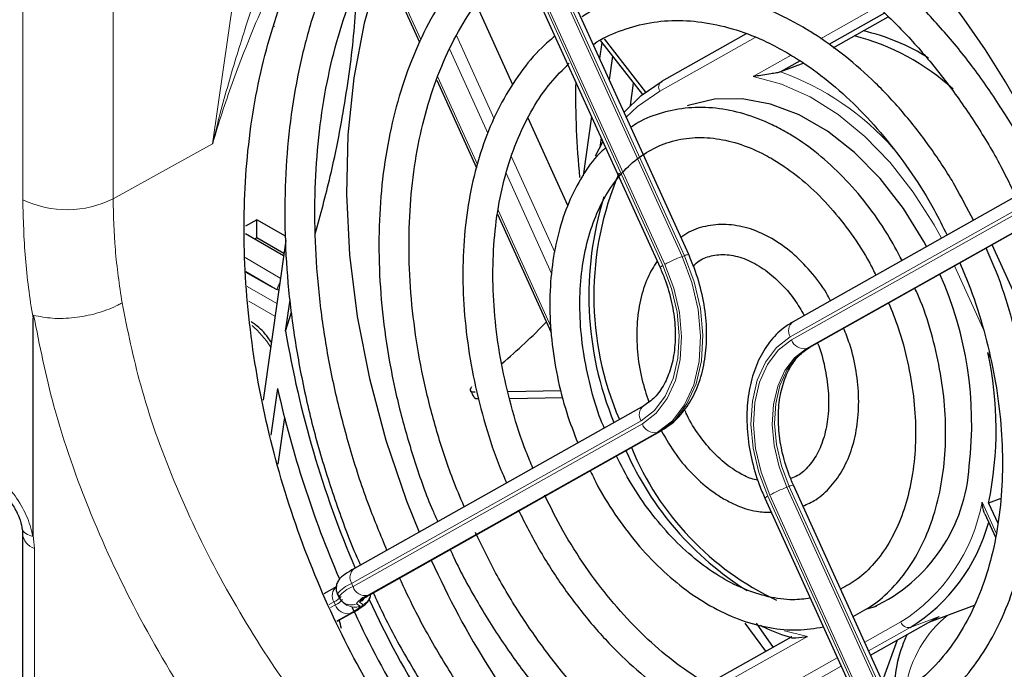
# Paper-space layout 'Blatt4' of a CAD drawing. Header units: millimetres. Extents: x 5 to 418, y 2 to 292.
# Tile 42 of 59: x 111 to 134, y 186 to 202. Entities that reach past the tile are written whole.
import ezdxf

# ---------------------------------------------------------------- set-up
doc = ezdxf.new("R2010")
doc.units = ezdxf.units.MM

psp = doc.layouts.new('Blatt4')

# ---------------------------------------------------------------- linework, layer by layer
at = {"color": 7, "linetype": 'Continuous', "lineweight": 18}
for p, q in [((115.295, 199.067), (117.407, 213.762)), ((110.749, 197.729), (110.749, 211.167)), ((112.913, 211.194), (112.913, 197.753)), ((121.671, 207.075), (126.536, 196.371)), ((126.591, 196.392), (121.713, 207.126)), ((121.213, 206.86), (126.078, 196.156)), ((126.125, 196.182), (121.26, 206.887)), ((119.226, 203.877), (120.277, 201.563)), ((129.853, 201.586), (131.21, 202.349)), ((121.131, 201.665), (122.04, 199.665)), ((128.284, 201.616), (126, 200.332)), ((121.884, 199.325), (120.974, 201.329)), ((128.239, 200.679), (129.147, 201.189)), ((120.684, 200.667), (121.637, 198.572)), ((112.913, 197.753), (115.295, 199.067)), ((122.453, 198.758), (123.49, 196.474)), ((123.412, 195.965), (122.321, 198.364)), ((135.552, 198.063), (129.127, 194.45)), ((129.16, 194.377), (135.583, 197.989)), ((135.722, 197.66), (129.515, 194.169)), ((129.57, 194.19), (135.726, 197.651)), ((122.13, 197.485), (123.397, 194.698)), ((116.071, 196.345), (116.916, 195.857)), ((126.591, 196.392), (126.536, 196.371)), ((116.804, 195.598), (116.088, 196.012)), ((133.749, 194.643), (133.063, 196.152)), ((116.126, 195.653), (116.83, 195.246)), ((116.787, 194.944), (116.163, 195.305)), ((129.57, 194.19), (129.515, 194.169)), ((125.553, 192.44), (118.624, 188.544)), ((118.657, 188.471), (125.586, 192.367)), ((125.94, 192.16), (119.012, 188.264)), ((119.048, 188.273), (125.996, 192.18)), ((125.996, 192.18), (125.94, 192.16)), ((129.101, 190.87), (129.045, 190.849)), ((129.045, 190.849), (133.91, 180.145)), ((133.979, 180.136), (129.101, 190.87)), ((128.587, 190.634), (133.452, 179.93)), ((133.499, 179.956), (128.634, 190.661)), ((133.719, 190.49), (134.062, 189.735)), ((111.027, 189.385), (111.027, 185.189)), ((118.624, 188.544), (118.657, 188.471)), ((118.201, 188.11), (118.083, 188.044)), ((118.118, 187.972), (118.234, 188.037)), ((118.234, 188.037), (118.201, 188.11)), ((118.741, 188.062), (118.825, 188.006)), ((118.895, 188.041), (118.811, 188.097)), ((118.588, 187.83), (118.271, 187.651)), ((118.275, 187.643), (118.625, 187.84)), ((132.693, 187.754), (131.997, 187.495)), ((130.912, 187.139), (131.775, 187.625)), ((131.997, 187.495), (131.004, 186.937)), ((129.536, 187.277), (127.339, 186.042)), ((128.99, 187.415), (129.536, 187.277)), ((128.238, 185.636), (130.253, 186.769)), ((130.345, 186.566), (128.535, 185.548))]:
    psp.add_line(p, q, dxfattribs=at)
at = {"color": 7, "linetype": 'Continuous', "lineweight": 25}
for p, q in [((126.695, 196.418), (121.816, 207.153)), ((121.144, 206.811), (126.009, 196.107)), ((119.194, 203.822), (120.247, 201.504)), ((122.484, 200.48), (121.602, 202.42)), ((131.387, 202.195), (130.052, 201.444)), ((130.156, 201.37), (131.475, 202.112)), ((128.072, 201.699), (126.042, 200.558)), ((124.615, 201.497), (124.561, 201.113)), ((124.584, 201.536), (125.59, 200.248)), ((124.67, 201.579), (125.664, 200.306)), ((124.874, 201.165), (124.794, 200.6)), ((129.363, 201.056), (128.89, 200.79)), ((129.449, 200.998), (128.89, 200.79)), ((120.66, 200.596), (121.613, 198.498)), ((125.3, 199.987), (125.376, 200.522)), ((124.365, 199.725), (124.164, 198.303)), ((123.797, 197.591), (122.847, 199.68)), ((124.466, 198.784), (124.641, 199.117)), ((124.598, 199.211), (124.566, 198.982)), ((135.442, 198.325), (129.193, 194.811)), ((129.595, 194.202), (135.727, 197.649)), ((122.119, 197.386), (123.404, 194.557)), ((116.355, 197.251), (116.085, 197.095)), ((117.038, 196.857), (116.355, 197.251)), ((116.355, 196.819), (116.355, 197.251)), ((116.082, 196.919), (116.992, 196.394)), ((116.355, 196.819), (116.305, 196.79)), ((117, 196.447), (116.355, 196.819)), ((117.044, 196.758), (116.503, 192.933)), ((136.18, 191.768), (133.959, 196.655)), ((116.089, 196.001), (116.695, 195.651)), ((117.043, 194.588), (117.149, 195.337)), ((117.043, 194.588), (117.185, 195.038)), ((110.995, 189.699), (110.995, 194.9)), ((129.57, 194.19), (129.595, 194.202)), ((133.913, 193.958), (133.859, 194.077)), ((116.849, 193.213), (116.691, 192.099)), ((122.368, 193.145), (123.637, 193.167)), ((122.409, 192.974), (123.681, 192.996)), ((125.618, 192.802), (118.69, 188.906)), ((117.015, 192.522), (116.857, 191.405)), ((119.073, 188.285), (126.021, 192.192)), ((126.021, 192.192), (125.996, 192.18)), ((134.083, 180.162), (129.204, 190.897)), ((128.519, 190.585), (133.384, 179.881)), ((134.17, 190.58), (133.875, 190.47)), ((133.875, 190.47), (134.095, 189.987)), ((133.787, 190.214), (134.043, 189.652)), ((110.744, 189.738), (110.744, 185.538)), ((118.267, 188.472), (117.961, 188.3)), ((118.281, 188.296), (118.314, 188.224)), ((118.318, 188.219), (118.314, 188.224)), ((119.073, 188.285), (119.048, 188.273)), ((118.433, 188.085), (118.518, 188.029)), ((130.963, 187.94), (131.189, 188.007)), ((132.471, 187.629), (133.537, 188.026)), ((118.276, 187.641), (118.649, 187.851)), ((118.649, 187.851), (118.625, 187.84)), ((131.052, 186.831), (132.693, 187.754)), ((128.545, 186.923), (128.048, 187.598)), ((128.314, 187.596), (128.714, 187.018)), ((129.151, 187.264), (127.16, 186.144)), ((131.336, 186.205), (131.697, 187.194))]:
    psp.add_line(p, q, dxfattribs=at)
at = {"color": 7, "linetype": 'Continuous', "lineweight": 25, "flags": 128}
for points in [[(119.367, 203.441), (119.278, 203.189), (118.924, 201.958), (118.675, 200.651), (118.533, 199.282), (118.5, 197.863), (118.576, 196.409), (118.76, 194.934), (119.051, 193.453), (119.445, 191.979), (119.939, 190.527), (120.238, 189.776)], [(125.147, 199.824), (125.56, 200.223), (126.057, 200.565)], [(132.393, 196.611), (132.329, 196.729), (131.836, 197.524), (131.278, 198.239), (130.667, 198.859), (130.016, 199.37), (129.339, 199.76), (128.653, 200.021), (127.972, 200.148), (127.311, 200.136), (126.685, 199.987), (126.656, 199.977)], [(116.695, 195.651), (116.816, 195.593), (116.876, 195.572)]]:
    psp.add_lwpolyline(points, dxfattribs=at)
at = {"color": 7, "linetype": 'Continuous', "lineweight": 18, "flags": 128}
for points in [[(132.747, 196.81), (132.571, 197.131), (132.073, 197.912), (131.517, 198.622), (130.912, 199.245), (130.27, 199.771), (129.602, 200.19), (128.921, 200.495), (128.239, 200.679)], [(126, 200.332), (125.469, 199.959), (125.201, 199.705)], [(125.586, 192.367), (125.914, 192.62), (126.182, 192.97), (126.377, 193.404), (126.494, 193.906), (126.526, 194.457), (126.474, 195.035), (126.338, 195.617), (126.125, 196.182)], [(126.536, 196.371), (126.771, 195.747), (126.921, 195.104), (126.978, 194.466), (126.943, 193.859), (126.814, 193.304), (126.598, 192.825), (126.303, 192.438), (125.94, 192.16)], [(125.996, 192.18), (126.359, 192.459), (126.654, 192.845), (126.87, 193.325), (126.998, 193.879), (127.034, 194.487), (126.976, 195.125), (126.827, 195.768), (126.591, 196.392)], [(126.078, 196.156), (126.286, 195.605), (126.418, 195.038), (126.469, 194.475), (126.437, 193.939), (126.324, 193.45), (126.133, 193.027), (125.873, 192.686), (125.553, 192.44)], [(129.127, 194.45), (128.798, 194.197), (128.531, 193.847), (128.335, 193.412), (128.219, 192.91), (128.186, 192.36), (128.239, 191.782), (128.374, 191.199), (128.587, 190.634)], [(128.634, 190.661), (128.427, 191.211), (128.295, 191.779), (128.244, 192.341), (128.275, 192.878), (128.389, 193.367), (128.579, 193.79), (128.84, 194.131), (129.16, 194.377)], [(129.515, 194.169), (129.228, 193.95), (128.996, 193.645), (128.826, 193.267), (128.724, 192.83), (128.696, 192.351), (128.742, 191.848), (128.86, 191.341), (129.045, 190.849)], [(129.101, 190.87), (128.915, 191.362), (128.798, 191.869), (128.752, 192.372), (128.78, 192.851), (128.881, 193.288), (129.052, 193.666), (129.284, 193.97), (129.57, 194.19)], [(118.825, 188.006), (118.829, 187.999), (118.823, 187.986), (118.807, 187.97), (118.781, 187.949), (118.746, 187.925), (118.732, 187.916)]]:
    psp.add_lwpolyline(points, dxfattribs=at)
at = {"color": 7, "linetype": 'Continuous', "lineweight": 25}
for centre, radius, start, end in [((129.241, 196.197), 5.64, 47.8024, 75.4007), ((129.748, 196.867), 5.034, 57.7018, 77.0692), ((143.585, 200.194), 19.598, 178.9553, 185.6473), ((131.865, 195.428), 7.442, 156.7569, 203.395), ((132.277, 195.435), 7.973, 162.7432, 202.3742), ((124.736, 192.383), 8.736, 353.3155, 24.1215), ((113.572, 204.156), 13.483, 309.9009, 316.1151), ((141.647, 198.728), 24.95, 189.5521, 203.1627), ((125.377, 192.235), 8.679, 348.266, 12.2477), ((142.336, 198.981), 26.132, 192.7518, 203.2704), ((132.104, 194.784), 7.558, 203.8648, 237.9778), ((131.764, 194.455), 6.969, 202.4086, 244.8291), ((129.422, 191.6), 3.998, 295.1207, 356.6443), ((129.752, 191.133), 4.275, 301.6806, 344.8359), ((139.991, 197.89), 21.351, 204.2967, 220.0085), ((140.287, 197.991), 23.407, 204.8198, 219.3611), ((117.325, 190.108), 2.606, 299.0157, 302.7049), ((141.106, 198.355), 24.753, 204.7722, 216.4497), ((116.087, 186.953), 2.351, 12.7203, 17.7328)]:
    psp.add_arc(centre, radius, start, end, dxfattribs=at)
at = {"color": 7, "linetype": 'Continuous', "lineweight": 18}
for centre, radius, start, end in [((126.717, 194.667), 6.498, 41.2463, 70.4565), ((126.145, 200.422), 0.171, 127.3722, 211.9688), ((111.806, 199.982), 2.489, 244.8828, 296.4231), ((126.695, 196.205), 0.213, 89.9996, 118.9703), ((127.744, 193.197), 3.397, 110.8453, 118.4749), ((126.13, 196.012), 0.154, 109.8706, 141.8219), ((117.15, 195.557), 0.308, 144.4457, 175.0696), ((129.359, 194.594), 0.273, 127.3722, 211.9688), ((129.456, 194.476), 0.312, 198.4359, 280.9064), ((125.784, 192.584), 0.273, 127.3722, 211.9688), ((125.881, 192.466), 0.312, 198.4359, 280.9064), ((130.254, 187.675), 3.397, 110.8453, 118.4749), ((129.195, 190.72), 0.177, 86.928, 122.0418), ((128.64, 190.49), 0.154, 109.8706, 141.8219), ((129.469, 191.281), 4.323, 302.2485, 349.4652), ((111.154, 189.778), 0.413, 185.5784, 252.0969), ((118.856, 188.689), 0.273, 127.3722, 211.9688), ((118.432, 188.255), 0.273, 127.3722, 211.9688), ((118.885, 187.822), 0.768, 109.8706, 141.8219), ((118.918, 187.749), 0.768, 109.8706, 141.8219), ((118.953, 188.57), 0.312, 198.4359, 280.9064), ((118.07, 188.471), 0.384, 289.8706, 321.8219), ((118.103, 188.398), 0.384, 289.8706, 321.8219), ((119.166, 187.774), 0.513, 107.5033, 145.9195), ((119.183, 187.845), 0.449, 107.5033, 145.9195), ((118.677, 188.388), 0.321, 294.6707, 320.5654), ((118.761, 188.333), 0.321, 294.6761, 351.1508), ((118.529, 188.136), 0.312, 198.4359, 280.9064), ((118.608, 188.351), 0.318, 236.0655, 294.7212), ((118.692, 188.296), 0.318, 236.7613, 294.7207), ((118.47, 188.329), 0.513, 287.5033, 325.9195), ((134.617, 185.631), 2.756, 128.4562, 170.7441), ((131.96, 187.686), 0.195, 198.4359, 280.9064)]:
    psp.add_arc(centre, radius, start, end, dxfattribs=at)
at = {"color": 7, "linetype": 'Continuous', "lineweight": 25}
psp.add_ellipse((126.386, 192.962), major_axis=(-5.205, 14.733), ratio=0.666548, start_param=3.779944, end_param=5.691905, dxfattribs=at)
at = {"color": 7, "linetype": 'Continuous', "lineweight": 18}
psp.add_ellipse((115.971, 193.6), major_axis=(-0.8, 1.386), ratio=0.578674, start_param=4.819204, end_param=5.260827, dxfattribs=at)
at = {"color": 7, "linetype": 'Continuous', "lineweight": 25}
for points, knots in [([(125.093, 179.724), (125.037, 179.757), (124.754, 179.923), (124.024, 180.392), (122.92, 181.249), (121.535, 182.594), (120.127, 184.323), (118.8, 186.436), (117.693, 188.754), (116.849, 191.182), (116.281, 193.698), (116.016, 196.199), (116.063, 198.649), (116.425, 200.938), (117.099, 203.034), (118.062, 204.823), (119.232, 206.269), (120.169, 206.898), (120.614, 207.197)], [0, 0, 0, 0, 0.00666, 0.033311, 0.086696, 0.140978, 0.210888, 0.282824, 0.35284, 0.424829, 0.495875, 0.568926, 0.640947, 0.715027, 0.787542, 0.862171, 0.934463, 1, 1, 1, 1]), ([(121.051, 207.098), (120.808, 206.909), (120.309, 206.521), (119.636, 205.802), (119.018, 204.981), (118.476, 204.064), (118.014, 203.061), (117.636, 201.98), (117.344, 200.831), (117.142, 199.622), (117.031, 198.364), (117.012, 197.067), (117.084, 195.743), (117.248, 194.403), (117.501, 193.056), (117.84, 191.714), (118.271, 190.393), (118.607, 189.481), (118.819, 189.025), (118.836, 188.988)], [0, 0, 0, 0, 0.059, 0.12078, 0.182729, 0.24485, 0.30712, 0.369503, 0.43196, 0.494462, 0.556983, 0.619507, 0.682023, 0.744531, 0.807029, 0.869519, 0.932006, 0.994492, 1, 1, 1, 1]), ([(119.469, 189.344), (119.322, 189.696), (119.001, 190.466), (118.601, 191.69), (118.253, 192.994), (117.993, 194.305), (117.82, 195.611), (117.737, 196.899), (117.743, 198.159), (117.839, 199.38), (118.022, 200.551), (118.293, 201.661), (118.647, 202.702), (119.081, 203.665), (119.591, 204.542), (120.175, 205.322), (120.755, 205.949), (121.164, 206.265), (121.333, 206.397)], [0, 0, 0, 0, 0.054301, 0.11863, 0.182953, 0.247266, 0.311563, 0.375842, 0.440099, 0.504334, 0.568551, 0.632759, 0.696968, 0.761201, 0.825492, 0.889886, 0.954438, 1, 1, 1, 1]), ([(122.328, 204.206), (122.16, 204.072), (121.765, 203.758), (121.22, 203.14), (120.689, 202.38), (120.236, 201.525), (119.865, 200.589), (119.581, 199.58), (119.385, 198.51), (119.281, 197.389), (119.268, 196.23), (119.348, 195.045), (119.519, 193.847), (119.777, 192.646), (120.128, 191.459), (120.434, 190.582), (120.645, 190.117), (120.686, 190.028)], [0, 0, 0, 0, 0.052547, 0.123292, 0.194307, 0.26559, 0.337093, 0.408749, 0.480496, 0.552287, 0.624086, 0.695875, 0.767651, 0.839413, 0.911166, 0.982916, 1, 1, 1, 1]), ([(135.156, 198.164), (135.103, 198.279), (134.878, 198.767), (134.405, 199.582), (133.745, 200.593), (133.021, 201.53), (132.246, 202.387), (131.427, 203.151), (130.593, 203.81), (130.023, 204.16), (129.748, 204.329)], [0, 0, 0, 0, 0.042112, 0.180146, 0.318221, 0.456349, 0.594538, 0.73279, 0.871093, 1, 1, 1, 1]), ([(121.319, 190.384), (121.226, 190.603), (120.976, 191.191), (120.655, 192.181), (120.354, 193.338), (120.142, 194.499), (120.018, 195.651), (119.983, 196.78), (120.038, 197.875), (120.18, 198.922), (120.409, 199.911), (120.722, 200.83), (121.113, 201.671), (121.581, 202.421), (122.085, 203.054), (122.461, 203.382), (122.634, 203.533)], [0, 0, 0, 0, 0.0442792, 0.1187035, 0.1931189, 0.2675147, 0.3418826, 0.4162162, 0.4905127, 0.5647748, 0.6390151, 0.7132523, 0.7875241, 0.8618945, 0.9364521, 1, 1, 1, 1]), ([(129.388, 203.706), (129.534, 203.619), (129.958, 203.365), (130.648, 202.861), (131.444, 202.167), (132.203, 201.377), (132.918, 200.503), (133.577, 199.552), (134.12, 198.652), (134.41, 198.052), (134.527, 197.811)], [0, 0, 0, 0, 0.072445, 0.211434, 0.35043, 0.4894, 0.628374, 0.767377, 0.906414, 1, 1, 1, 1]), ([(117.752, 196.911), (117.878, 197.373), (118.177, 198.47), (118.494, 200.172), (118.698, 201.702), (118.73, 202.577), (118.741, 202.868)], [0, 0, 0, 0, 0.225049, 0.535293, 0.845518, 1, 1, 1, 1]), ([(129.402, 201.878), (129.263, 201.955), (128.862, 202.177), (128.187, 202.455), (127.385, 202.67), (126.592, 202.759), (125.82, 202.724), (125.085, 202.56), (124.52, 202.352), (124.224, 202.162), (124.139, 202.107)], [0, 0, 0, 0, 0.0774186, 0.2231024, 0.3685555, 0.5133624, 0.6573143, 0.8003831, 0.9428064, 1, 1, 1, 1]), ([(116.771, 201.875), (116.771, 201.875), (116.771, 201.879), (116.773, 201.883), (116.778, 201.887), (116.78, 201.888)], [0, 0, 0, 0, 0.094987, 0.61349, 1, 1, 1, 1]), ([(124.41, 201.445), (124.416, 201.449), (124.606, 201.593), (125.031, 201.774), (125.68, 201.974), (126.374, 202.04), (127.094, 201.989), (127.828, 201.814), (128.482, 201.561), (128.884, 201.341), (129.042, 201.255)], [0, 0, 0, 0, 0.004436, 0.154336, 0.305295, 0.456468, 0.606844, 0.756075, 0.904284, 1, 1, 1, 1]), ([(133.513, 197.241), (133.369, 197.521), (133.059, 198.122), (132.5, 198.974), (131.865, 199.797), (131.176, 200.537), (130.444, 201.184), (129.845, 201.615), (129.493, 201.824), (129.402, 201.878)], [0, 0, 0, 0, 0.140489, 0.30092, 0.461443, 0.622077, 0.782822, 0.943648, 1, 1, 1, 1]), ([(123.493, 201.644), (123.385, 201.555), (123.081, 201.304), (122.652, 200.776), (122.208, 200.077), (121.847, 199.287), (121.57, 198.42), (121.382, 197.489), (121.286, 196.507), (121.281, 195.486), (121.37, 194.442), (121.548, 193.386), (121.819, 192.338), (122.083, 191.522), (122.282, 191.073), (122.334, 190.955)], [0, 0, 0, 0, 0.04502, 0.127901, 0.211242, 0.295023, 0.379137, 0.463458, 0.547881, 0.632331, 0.716768, 0.801183, 0.885578, 0.969966, 1, 1, 1, 1]), ([(129.042, 201.255), (129.167, 201.179), (129.533, 200.958), (130.129, 200.511), (130.811, 199.883), (131.454, 199.164), (132.046, 198.363), (132.528, 197.601), (132.781, 197.088), (132.881, 196.885)], [0, 0, 0, 0, 0.084177, 0.246151, 0.408141, 0.570095, 0.732073, 0.894106, 1, 1, 1, 1]), ([(122.966, 191.31), (122.911, 191.438), (122.718, 191.884), (122.468, 192.684), (122.221, 193.69), (122.065, 194.698), (121.996, 195.69), (122.016, 196.651), (122.125, 197.568), (122.319, 198.428), (122.596, 199.217), (122.951, 199.923), (123.36, 200.529), (123.68, 200.845), (123.832, 200.996)], [0, 0, 0, 0, 0.035357, 0.123888, 0.2124, 0.300872, 0.389288, 0.477636, 0.565916, 0.654146, 0.742364, 0.830643, 0.91912, 1, 1, 1, 1]), ([(128.89, 200.79), (128.884, 200.788), (128.871, 200.784), (128.838, 200.775), (128.765, 200.76), (128.561, 200.726), (128.387, 200.702), (128.258, 200.682), (128.24, 200.679), (128.239, 200.679)], [0, 0, 0, 0, 0.027867, 0.062395, 0.122986, 0.304057, 0.901497, 0.996787, 1, 1, 1, 1]), ([(129.043, 199.34), (128.926, 199.404), (128.589, 199.588), (128.02, 199.803), (127.347, 199.94), (126.687, 199.951), (126.063, 199.828), (125.599, 199.661), (125.369, 199.501), (125.312, 199.461)], [0, 0, 0, 0, 0.09234, 0.265278, 0.437642, 0.608506, 0.777563, 0.945173, 1, 1, 1, 1]), ([(131.804, 196.28), (131.691, 196.493), (131.436, 196.97), (130.96, 197.641), (130.403, 198.286), (129.808, 198.829), (129.346, 199.161), (129.091, 199.311), (129.043, 199.34)], [0, 0, 0, 0, 0.1620279, 0.3628209, 0.5638464, 0.7651366, 0.9554178, 1, 1, 1, 1]), ([(124.672, 192.269), (124.644, 192.334), (124.505, 192.659), (124.331, 193.275), (124.16, 194.096), (124.082, 194.909), (124.09, 195.694), (124.187, 196.433), (124.367, 197.11), (124.625, 197.71), (124.954, 198.222), (125.346, 198.638), (125.796, 198.949), (126.299, 199.152), (126.846, 199.238), (127.426, 199.202), (128.01, 199.048), (128.432, 198.858), (128.65, 198.735), (128.683, 198.716)], [0, 0, 0, 0, 0.015985, 0.0805161, 0.1450135, 0.2094435, 0.2737828, 0.3380253, 0.402199, 0.466367, 0.5306798, 0.5954199, 0.6609644, 0.7275705, 0.7949529, 0.8619329, 0.9279509, 0.9890738, 1, 1, 1, 1]), ([(124.705, 198.977), (124.634, 198.911), (124.404, 198.696), (124.092, 198.227), (123.773, 197.586), (123.544, 196.863), (123.402, 196.077), (123.354, 195.243), (123.398, 194.379), (123.536, 193.503), (123.744, 192.671), (123.945, 192.151), (124.037, 191.912)], [0, 0, 0, 0, 0.0473685, 0.1530743, 0.2597617, 0.3672686, 0.475287, 0.5835401, 0.6918332, 0.8000945, 0.9083211, 1, 1, 1, 1]), ([(128.683, 198.716), (128.783, 198.655), (129.079, 198.476), (129.558, 198.097), (130.1, 197.554), (130.594, 196.922), (130.957, 196.372), (131.127, 196.022), (131.174, 195.925)], [0, 0, 0, 0, 0.105458, 0.309555, 0.513708, 0.717814, 0.922013, 1, 1, 1, 1]), ([(132.981, 182.586), (133.053, 182.619), (133.381, 182.77), (133.912, 183.155), (134.565, 183.737), (135.147, 184.431), (135.657, 185.219), (136.088, 186.096), (136.436, 187.053), (136.697, 188.079), (136.868, 189.164), (136.948, 190.296), (136.935, 191.463), (136.831, 192.653), (136.636, 193.853), (136.355, 195.053), (135.98, 196.234), (135.68, 197.055), (135.486, 197.465), (135.467, 197.503)], [0, 0, 0, 0, 0.01793, 0.082056, 0.146291, 0.210735, 0.275431, 0.340362, 0.405477, 0.470715, 0.536024, 0.601362, 0.666702, 0.732031, 0.797347, 0.862651, 0.927949, 0.993247, 1, 1, 1, 1]), ([(130.089, 195.315), (130.058, 195.375), (129.924, 195.632), (129.615, 196.027), (129.176, 196.475), (128.689, 196.82), (128.177, 197.051), (127.656, 197.156), (127.156, 197.124), (126.765, 197.01), (126.571, 196.871), (126.51, 196.826)], [0, 0, 0, 0, 0.039011, 0.168942, 0.299309, 0.430141, 0.560971, 0.69065, 0.817757, 0.941855, 1, 1, 1, 1]), ([(134.832, 197.146), (134.945, 196.883), (135.216, 196.253), (135.555, 195.217), (135.857, 194.06), (136.071, 192.899), (136.197, 191.747), (136.233, 190.617), (136.18, 189.522), (136.039, 188.473), (135.812, 187.483), (135.501, 186.562), (135.111, 185.72), (134.646, 184.967), (134.112, 184.306), (133.509, 183.756), (133.03, 183.4), (132.738, 183.266), (132.683, 183.241)], [0, 0, 0, 0, 0.047851, 0.11473, 0.181602, 0.248457, 0.315286, 0.382085, 0.44885, 0.515585, 0.582299, 0.64901, 0.715752, 0.782581, 0.849576, 0.916832, 0.984428, 1, 1, 1, 1]), ([(126.021, 192.192), (126.097, 192.24), (126.306, 192.37), (126.595, 192.671), (126.859, 193.106), (127.04, 193.622), (127.13, 194.201), (127.128, 194.823), (127.03, 195.462), (126.874, 195.999), (126.741, 196.309), (126.695, 196.418)], [0, 0, 0, 0, 0.0690246, 0.188183, 0.3086173, 0.4313785, 0.555888, 0.6811925, 0.8066076, 0.9319994, 1, 1, 1, 1]), ([(126.804, 196.152), (126.851, 196.194), (126.992, 196.318), (127.275, 196.412), (127.652, 196.432), (128.066, 196.323), (128.481, 196.098), (128.875, 195.767), (129.213, 195.386), (129.388, 195.091), (129.463, 194.963)], [0, 0, 0, 0, 0.069266, 0.209507, 0.355898, 0.497245, 0.632946, 0.766357, 0.899277, 1, 1, 1, 1]), ([(131.812, 185.112), (131.828, 185.118), (132.074, 185.219), (132.504, 185.522), (133.086, 186.022), (133.595, 186.637), (134.032, 187.345), (134.388, 188.14), (134.66, 189.01), (134.842, 189.945), (134.933, 190.93), (134.932, 191.953), (134.838, 192.998), (134.655, 194.053), (134.379, 195.101), (134.098, 195.948), (133.883, 196.426), (133.816, 196.575)], [0, 0, 0, 0, 0.005057, 0.077774, 0.150591, 0.223721, 0.297258, 0.371179, 0.445388, 0.519772, 0.594242, 0.668733, 0.743211, 0.817669, 0.892111, 0.966546, 1, 1, 1, 1]), ([(125.938, 196.264), (125.858, 196.134), (125.686, 195.855), (125.526, 195.333), (125.441, 194.735), (125.455, 194.096), (125.549, 193.472), (125.679, 193.078), (125.739, 192.896)], [0, 0, 0, 0, 0.148595, 0.321568, 0.496907, 0.673277, 0.849755, 1, 1, 1, 1]), ([(133.186, 196.22), (133.274, 196.015), (133.498, 195.49), (133.772, 194.61), (134.011, 193.603), (134.161, 192.596), (134.222, 191.606), (134.194, 190.647), (134.078, 189.734), (133.877, 188.88), (133.594, 188.097), (133.233, 187.397), (132.802, 186.786), (132.303, 186.281), (131.875, 185.945), (131.599, 185.819), (131.527, 185.786)], [0, 0, 0, 0, 0.049422, 0.126349, 0.203259, 0.280132, 0.356955, 0.433719, 0.510424, 0.587089, 0.663746, 0.740464, 0.817367, 0.894628, 0.97244, 1, 1, 1, 1]), ([(126.009, 196.107), (126.049, 196.015), (126.164, 195.746), (126.299, 195.275), (126.379, 194.716), (126.372, 194.183), (126.281, 193.703), (126.115, 193.301), (125.892, 192.988), (125.709, 192.863), (125.618, 192.802)], [0, 0, 0, 0, 0.069209, 0.20344, 0.337613, 0.471283, 0.604355, 0.737111, 0.870283, 1, 1, 1, 1]), ([(130.63, 187.759), (130.784, 187.839), (131.123, 188.015), (131.579, 188.421), (131.999, 188.941), (132.342, 189.557), (132.603, 190.254), (132.775, 191.02), (132.856, 191.839), (132.844, 192.694), (132.74, 193.569), (132.541, 194.444), (132.329, 195.133), (132.159, 195.512), (132.112, 195.617)], [0, 0, 0, 0, 0.072127, 0.159379, 0.247158, 0.33574, 0.425074, 0.514926, 0.605046, 0.695247, 0.785431, 0.875584, 0.96572, 1, 1, 1, 1]), ([(131.482, 195.263), (131.562, 195.064), (131.748, 194.603), (131.948, 193.848), (132.09, 193.027), (132.141, 192.221), (132.105, 191.448), (131.983, 190.727), (131.778, 190.072), (131.497, 189.497), (131.147, 189.017), (130.76, 188.643), (130.468, 188.486), (130.333, 188.413)], [0, 0, 0, 0, 0.07102, 0.165284, 0.25948, 0.353565, 0.447512, 0.541323, 0.635062, 0.728836, 0.822928, 0.917807, 1, 1, 1, 1]), ([(111.008, 194.967), (111.007, 194.967), (111.006, 194.967), (111.004, 194.966), (110.999, 194.96), (110.996, 194.938), (110.996, 194.916), (110.995, 194.9)], [0, 0, 0, 0, 0.025395, 0.058858, 0.121012, 0.388355, 1, 1, 1, 1]), ([(116.699, 194.316), (116.674, 194.354), (116.568, 194.518), (116.396, 194.691), (116.251, 194.79), (116.215, 194.815)], [0, 0, 0, 0, 0.1852254, 0.7964425, 1, 1, 1, 1]), ([(129.193, 194.811), (129.116, 194.763), (128.908, 194.633), (128.618, 194.333), (128.354, 193.898), (128.174, 193.381), (128.083, 192.802), (128.086, 192.18), (128.184, 191.541), (128.339, 191.004), (128.472, 190.694), (128.519, 190.585)], [0, 0, 0, 0, 0.069025, 0.188183, 0.308617, 0.431378, 0.555888, 0.681192, 0.806608, 0.931999, 1, 1, 1, 1]), ([(129.431, 190.398), (129.536, 190.445), (129.785, 190.556), (130.113, 190.861), (130.408, 191.278), (130.621, 191.782), (130.747, 192.355), (130.78, 192.979), (130.716, 193.627), (130.591, 194.198), (130.456, 194.531), (130.405, 194.657)], [0, 0, 0, 0, 0.083746, 0.199721, 0.316788, 0.436141, 0.557551, 0.680091, 0.802942, 0.925776, 1, 1, 1, 1]), ([(129.78, 194.305), (129.78, 194.304), (129.863, 194.121), (129.958, 193.728), (130.051, 193.155), (130.048, 192.603), (129.964, 192.105), (129.804, 191.679), (129.578, 191.348), (129.355, 191.138), (129.194, 191.078), (129.138, 191.058)], [0, 0, 0, 0, 0.001054, 0.134309, 0.267334, 0.399859, 0.531777, 0.663328, 0.795153, 0.929192, 1, 1, 1, 1]), ([(129.204, 190.897), (129.165, 190.988), (129.05, 191.257), (128.915, 191.728), (128.835, 192.287), (128.842, 192.82), (128.933, 193.3), (129.099, 193.702), (129.322, 194.015), (129.505, 194.14), (129.595, 194.202)], [0, 0, 0, 0, 0.069209, 0.20344, 0.337613, 0.471283, 0.604355, 0.737111, 0.870283, 1, 1, 1, 1]), ([(121.497, 193.252), (121.482, 193.233), (121.454, 193.196), (121.465, 193.156), (121.509, 193.133), (121.559, 193.132), (121.581, 193.131)], [0, 0, 0, 0, 0.2664741, 0.5329746, 0.7989747, 1, 1, 1, 1]), ([(121.464, 193.168), (121.473, 193.152), (121.507, 193.089), (121.542, 193.026), (121.568, 192.979)], [0, 0, 0, 0, 0.250017, 1, 1, 1, 1]), ([(121.674, 192.961), (121.646, 192.962), (121.589, 192.965), (121.569, 192.986), (121.559, 192.996)], [0, 0, 0, 0, 0.508907, 1, 1, 1, 1]), ([(127.892, 191.199), (127.824, 191.241), (127.624, 191.365), (127.296, 191.65), (126.945, 192.081), (126.707, 192.445), (126.614, 192.668), (126.597, 192.708)], [0, 0, 0, 0, 0.13645, 0.404552, 0.672964, 0.941476, 1, 1, 1, 1]), ([(126.045, 192.19), (126.157, 191.998), (126.381, 191.615), (126.8, 191.129), (127.191, 190.786), (127.444, 190.63), (127.532, 190.575)], [0, 0, 0, 0, 0.281904, 0.56459, 0.848308, 1, 1, 1, 1]), ([(129.606, 188.193), (129.468, 188.175), (129.146, 188.134), (128.606, 188.212), (128.009, 188.403), (127.413, 188.713), (126.833, 189.129), (126.28, 189.645), (125.769, 190.25), (125.32, 190.902), (125.077, 191.375), (124.963, 191.597)], [0, 0, 0, 0, 0.089476, 0.207926, 0.324649, 0.440085, 0.554841, 0.66934, 0.783782, 0.89826, 1, 1, 1, 1]), ([(124.339, 191.246), (124.382, 191.153), (124.552, 190.787), (124.923, 190.199), (125.442, 189.501), (126.019, 188.887), (126.639, 188.366), (127.29, 187.95), (127.96, 187.648), (128.636, 187.471), (129.296, 187.41), (129.713, 187.475), (129.918, 187.507)], [0, 0, 0, 0, 0.036654, 0.144235, 0.251917, 0.359734, 0.46769, 0.57573, 0.683657, 0.791164, 0.897862, 1, 1, 1, 1]), ([(128.352, 191.019), (128.298, 191.029), (128.15, 191.057), (127.992, 191.144), (127.892, 191.199)], [0, 0, 0, 0, 0.366365, 1, 1, 1, 1]), ([(109.979, 190.945), (110.035, 190.913), (110.147, 190.847), (110.346, 190.655), (110.53, 190.407), (110.662, 190.139), (110.722, 189.95), (110.728, 189.885), (110.729, 189.88)], [0, 0, 0, 0, 0.188489, 0.376383, 0.582477, 0.797295, 0.986135, 1, 1, 1, 1]), ([(130.825, 185.511), (130.709, 185.475), (130.375, 185.374), (129.782, 185.338), (129.062, 185.397), (128.326, 185.581), (127.588, 185.882), (126.858, 186.296), (126.145, 186.817), (125.46, 187.438), (124.814, 188.149), (124.216, 188.943), (123.684, 189.78), (123.389, 190.374), (123.247, 190.659)], [0, 0, 0, 0, 0.047587, 0.136648, 0.22521, 0.313094, 0.400389, 0.487289, 0.573972, 0.660565, 0.747135, 0.833716, 0.920325, 1, 1, 1, 1]), ([(127.532, 190.575), (127.622, 190.527), (127.879, 190.391), (128.265, 190.261), (128.554, 190.254), (128.67, 190.252)], [0, 0, 0, 0, 0.2439414, 0.6945322, 1, 1, 1, 1]), ([(122.611, 190.312), (122.775, 189.991), (123.102, 189.348), (123.679, 188.454), (124.312, 187.626), (124.998, 186.881), (125.727, 186.228), (126.49, 185.675), (127.277, 185.232), (128.077, 184.904), (128.88, 184.697), (129.671, 184.618), (130.429, 184.652), (130.902, 184.777), (131.131, 184.837)], [0, 0, 0, 0, 0.083874, 0.167781, 0.251735, 0.335746, 0.419817, 0.503931, 0.588033, 0.672031, 0.755798, 0.839184, 0.922073, 1, 1, 1, 1]), ([(133.79, 190.216), (133.784, 190.226), (133.744, 190.303), (133.729, 190.405), (133.719, 190.49), (133.719, 190.49)], [0, 0, 0, 0, 0.138116, 0.993388, 1, 1, 1, 1]), ([(110.727, 189.881), (110.735, 189.829), (110.745, 189.767), (110.744, 189.727), (110.743, 189.721)], [0, 0, 0, 0, 0.8422165, 1, 1, 1, 1]), ([(110.989, 189.669), (110.99, 189.669), (110.99, 189.669), (110.991, 189.67), (110.993, 189.672), (110.995, 189.682), (110.995, 189.692), (110.995, 189.699)], [0, 0, 0, 0, 0.030272, 0.070236, 0.144435, 0.404669, 1, 1, 1, 1]), ([(132.029, 182.949), (131.814, 182.879), (131.349, 182.727), (130.586, 182.639), (129.763, 182.657), (128.919, 182.8), (128.068, 183.061), (127.217, 183.439), (126.375, 183.929), (125.553, 184.526), (124.758, 185.224), (123.999, 186.015), (123.286, 186.891), (122.627, 187.843), (122.053, 188.801), (121.736, 189.462), (121.591, 189.763)], [0, 0, 0, 0, 0.063611, 0.137705, 0.211571, 0.285085, 0.358246, 0.431126, 0.503819, 0.576405, 0.648942, 0.721465, 0.793991, 0.866532, 0.939091, 1, 1, 1, 1]), ([(120.985, 189.36), (121.014, 189.296), (121.209, 188.854), (121.643, 188.078), (122.285, 187.049), (122.995, 186.092), (123.756, 185.212), (124.564, 184.421), (125.41, 183.726), (126.285, 183.134), (127.181, 182.654), (128.088, 182.289), (128.996, 182.045), (129.896, 181.923), (130.774, 181.929), (131.58, 182.04), (132.071, 182.206), (132.293, 182.281)], [0, 0, 0, 0, 0.012203, 0.083781, 0.155377, 0.227, 0.298654, 0.37034, 0.442056, 0.513785, 0.58549, 0.657124, 0.728617, 0.799892, 0.870886, 0.941577, 1, 1, 1, 1]), ([(118.69, 188.906), (118.648, 188.882), (118.52, 188.808), (118.42, 188.742), (118.325, 188.65), (118.268, 188.553), (118.246, 188.442), (118.257, 188.334), (118.294, 188.28), (118.308, 188.26)], [0, 0, 0, 0, 0.169209, 0.519602, 0.652072, 0.745035, 0.839741, 0.940698, 1, 1, 1, 1]), ([(133.298, 180.069), (133.277, 180.059), (132.984, 179.922), (132.379, 179.768), (131.486, 179.62), (130.559, 179.606), (129.612, 179.711), (128.652, 179.937), (127.687, 180.282), (126.726, 180.742), (125.777, 181.313), (124.848, 181.991), (123.946, 182.77), (123.08, 183.643), (122.257, 184.604), (121.484, 185.642), (120.772, 186.753), (120.196, 187.768), (119.889, 188.427), (119.773, 188.679)], [0, 0, 0, 0, 0.005168, 0.069601, 0.134058, 0.198393, 0.262529, 0.326446, 0.39017, 0.453747, 0.517225, 0.580646, 0.644039, 0.707423, 0.770808, 0.834202, 0.897607, 0.961023, 1, 1, 1, 1]), ([(118.319, 188.224), (118.335, 188.192), (118.363, 188.136), (118.413, 188.1), (118.433, 188.085)], [0, 0, 0, 0, 0.577071, 1, 1, 1, 1]), ([(118.649, 187.851), (118.691, 187.875), (118.819, 187.949), (118.92, 188.014), (119.013, 188.108), (119.065, 188.188), (119.074, 188.242), (119.077, 188.261)], [0, 0, 0, 0, 0.2135427, 0.6557425, 0.8229198, 0.9402399, 1, 1, 1, 1]), ([(118.911, 188.185), (118.911, 188.185), (118.909, 188.183), (118.935, 188.203), (118.99, 188.238), (119.05, 188.272), (119.073, 188.285)], [0, 0, 0, 0, 0.06548, 0.325708, 0.746947, 1, 1, 1, 1]), ([(119.143, 188.325), (119.217, 188.163), (119.482, 187.58), (120.013, 186.623), (120.732, 185.467), (121.516, 184.382), (122.354, 183.372), (123.24, 182.447), (124.167, 181.616), (125.128, 180.884), (126.115, 180.258), (127.119, 179.743), (128.132, 179.346), (129.146, 179.068), (130.152, 178.913), (131.141, 178.88), (132.102, 178.975), (132.951, 179.16), (133.457, 179.365), (133.671, 179.451)], [0, 0, 0, 0, 0.023908, 0.086086, 0.148276, 0.210482, 0.272706, 0.334949, 0.397211, 0.459487, 0.521761, 0.584013, 0.646212, 0.70832, 0.770294, 0.832098, 0.893712, 0.955151, 1, 1, 1, 1]), ([(128.414, 187.549), (128.448, 187.53), (128.692, 187.393), (128.943, 187.318), (129.159, 187.253)], [0, 0, 0, 0, 0.136034, 1, 1, 1, 1]), ([(129.164, 187.269), (129.159, 187.268), (129.149, 187.263), (129.142, 187.257), (129.149, 187.248), (129.244, 187.241), (129.392, 187.256), (129.518, 187.275), (129.536, 187.277), (129.536, 187.277)], [0, 0, 0, 0, 0.027867, 0.062395, 0.122986, 0.304057, 0.901497, 0.996787, 1, 1, 1, 1]), ([(131.92, 187.319), (131.877, 187.219), (131.745, 186.912), (131.652, 186.535), (131.628, 186.249), (131.625, 186.211)], [0, 0, 0, 0, 0.2946453, 0.9071721, 1, 1, 1, 1])]:
    psp.add_open_spline(points, degree=3, knots=knots, dxfattribs=at)
at = {"color": 7, "linetype": 'Continuous', "lineweight": 18}
for points, knots in [([(115.295, 199.067), (115.296, 199.072), (115.411, 199.559), (115.665, 200.516), (116.054, 201.775), (116.298, 202.523), (116.401, 202.838)], [0, 0, 0, 0, 0.003605, 0.367474, 0.732976, 1, 1, 1, 1]), ([(116.673, 202.765), (116.544, 202.466), (116.24, 201.761), (115.75, 200.523), (115.437, 199.566), (115.296, 199.072), (115.295, 199.067)], [0, 0, 0, 0, 0.267972, 0.630132, 0.996418, 1, 1, 1, 1]), ([(110.995, 194.9), (110.995, 194.9), (110.914, 195.384), (110.785, 196.348), (110.761, 197.267), (110.749, 197.729)], [0, 0, 0, 0, 0.000007, 0.497555, 1, 1, 1, 1]), ([(112.913, 197.753), (112.922, 197.351), (112.94, 196.541), (113.063, 195.69), (113.125, 195.262)], [0, 0, 0, 0, 0.497694, 1, 1, 1, 1]), ([(113.125, 195.262), (113.107, 195.252), (113.062, 195.226), (112.875, 195.132), (112.519, 195), (111.984, 194.898), (111.447, 194.877), (111.154, 194.937), (111.008, 194.967)], [0, 0, 0, 0, 0.032413, 0.079525, 0.309644, 0.539763, 0.769881, 1, 1, 1, 1]), ([(113.125, 195.262), (113.258, 194.609), (113.543, 193.208), (114.334, 190.986), (115.422, 188.697), (116.775, 186.47), (118.319, 184.404), (120.033, 182.521), (121.452, 181.233), (122.291, 180.592), (122.508, 180.425)], [0, 0, 0, 0, 0.119206, 0.255441, 0.395608, 0.532229, 0.67279, 0.80972, 0.950632, 1, 1, 1, 1]), ([(117.795, 181.734), (117.428, 182.149), (116.454, 183.248), (114.993, 185.238), (113.528, 187.669), (112.331, 190.219), (111.466, 192.674), (111.152, 194.244), (111.008, 194.967)], [0, 0, 0, 0, 0.109576, 0.290024, 0.475695, 0.656124, 0.841713, 1, 1, 1, 1]), ([(109.813, 191.313), (109.948, 191.229), (110.218, 191.061), (110.578, 190.651), (110.851, 190.18), (110.959, 189.841), (110.988, 189.676), (110.989, 189.669)], [0, 0, 0, 0, 0.247376, 0.494647, 0.741802, 0.988682, 1, 1, 1, 1]), ([(110.738, 189.881), (110.738, 189.87), (110.734, 189.817), (110.813, 189.737), (110.93, 189.692), (110.989, 189.669)], [0, 0, 0, 0, 0.114598, 0.557299, 1, 1, 1, 1]), ([(110.995, 189.699), (110.995, 189.699), (111.017, 189.591), (111.022, 189.488), (111.027, 189.385)], [0, 0, 0, 0, 0.0000654, 1, 1, 1, 1])]:
    psp.add_open_spline(points, degree=3, knots=knots, dxfattribs=at)

doc.saveas('drawing.dxf')
